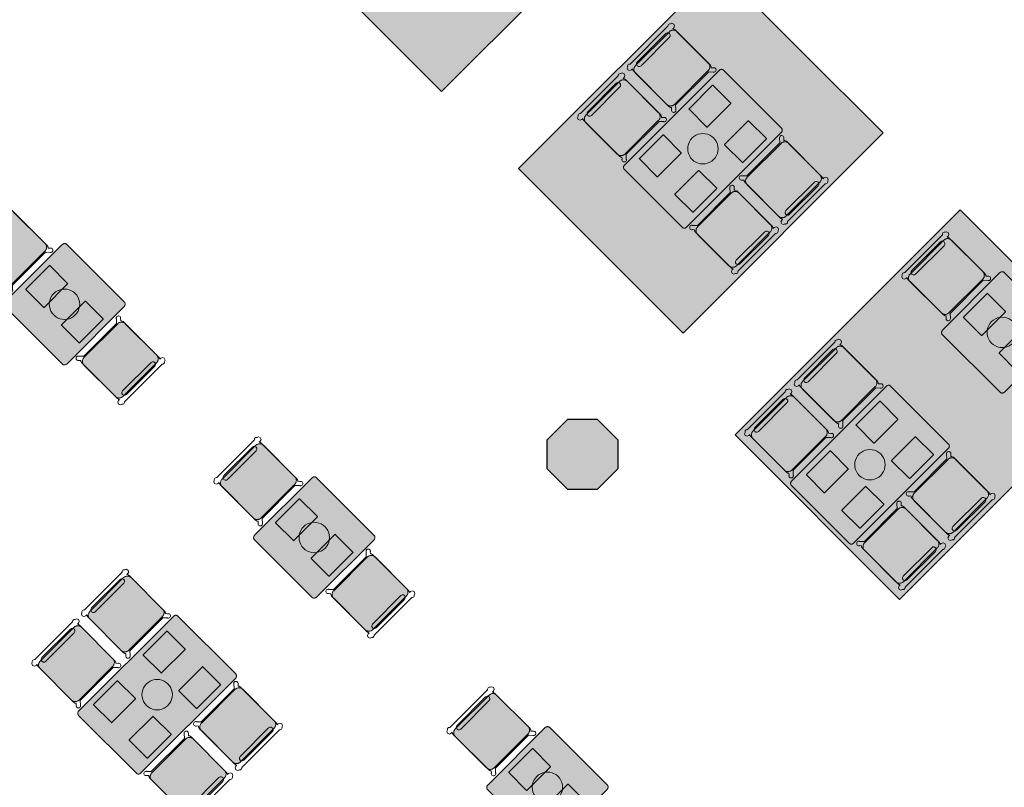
# Model space of a CAD drawing. Extents: x 2172.2 to 2210.6, y 415.3 to 458.1.
# Tile 9 of 27: x 2197.2 to 2205.6, y 425.7 to 432.2. Entities that reach past the tile are written whole.
import ezdxf

# ---------------------------------------------------------------- set-up
doc = ezdxf.new("R2010")
doc.units = 0
for name, color, linetype, lineweight in [('AYAA_M3_CHAIRS', 7, 'CONTINUOUS', 18), ('AYAA_M3_COLUMNS', 8, 'CONTINUOUS', 30), ('AYAA_M3_FINE_DETAIL', 8, 'CONTINUOUS', 9), ('AYAA_M3_FLOOR_DECOR', 32, 'CONTINUOUS', 9), ('AYAA_M3_TABLES', 7, 'CONTINUOUS', 18), ('AYAA_M3_WALLS', 7, 'CONTINUOUS', 30)]:
    doc.layers.add(name, color=color, linetype=linetype, lineweight=lineweight)

# ---------------------------------------------------------------- blocks, each defined once
blk = doc.blocks.new('AYAA_M3_ARCHITECTURE')
at = {"layer": 'AYAA_M3_COLUMNS', "true_color": 0xcfdadc}
blk.add_hatch(color=256, dxfattribs=at).paths.add_polyline_path([(11.911421, -5.785677), (11.734645, -5.608903), (11.734677, -5.358869), (11.911421, -5.182129), (12.161419, -5.182129), (12.338195, -5.358905), (12.338195, -5.608903), (12.161419, -5.785677)])
at = {"layer": 'AYAA_M3_COLUMNS', "linetype": 'CONTINUOUS', "lineweight": -2}
blk.add_lwpolyline([(11.911421, -5.785677), (11.734645, -5.608903), (11.734677, -5.358869), (11.911421, -5.182129), (12.161419, -5.182129), (12.338195, -5.358905), (12.338195, -5.608903), (12.161419, -5.785677)], close=True, dxfattribs=at)
blk = doc.blocks.new('AYAA_M3_MIXED_FLOOR_BAY_02')
at = {"true_color": 0xa16b4f}
for points in [[(11.156918, 0.71347), (9.484646, -0.958801), (10.848957, -2.323112), (12.521229, -0.650841), (12.542326, -0.671938), (10.831128, -2.383136), (9.424622, -0.97663), (11.13582, 0.734568)], [(11.165357, 0.705031), (11.194893, 0.675495), (9.592689, -0.92671), (10.881048, -2.215069), (12.483253, -0.612865), (12.51279, -0.642402), (10.856088, -2.299103), (9.508656, -0.95167)]]:
    blk.add_hatch(color=256, dxfattribs=at).paths.add_polyline_path(points)
at = {"true_color": 0x3d3b33}
for points in [[(11.156918, 0.71347), (11.165357, 0.705031), (9.508656, -0.95167), (10.856088, -2.299103), (12.51279, -0.642402), (12.521229, -0.650841), (10.848957, -2.323112), (9.484646, -0.958801)], [(12.474814, -0.604426), (12.483253, -0.612865), (10.881048, -2.215069), (9.592689, -0.92671), (11.194893, 0.675495), (11.203332, 0.667056), (9.616698, -0.919578), (10.88818, -2.19106)]]:
    blk.add_hatch(color=256, dxfattribs=at).paths.add_polyline_path(points)
at = {"true_color": 0xa16b4f}
h = blk.add_hatch(color=256, dxfattribs=at)
h.paths.add_polyline_path([(11.203332, 0.667056), (11.268032, 0.602356), (11.08498, 0.529012), (10.943935, 0.176991), (11.295956, 0.318036), (11.3693, 0.501088), (11.521203, 0.349185), (11.338151, 0.275841), (11.197106, -0.07618), (11.549127, 0.064865), (11.622471, 0.247917), (11.774375, 0.096014), (11.591322, 0.022669), (11.450277, -0.329351), (11.802298, -0.188306), (11.875642, -0.005254), (12.027546, -0.157158), (11.844493, -0.230502), (11.703448, -0.582522), (12.055469, -0.441478), (12.128813, -0.258425), (12.280717, -0.410329), (12.097664, -0.483673), (11.956619, -0.835693), (12.30864, -0.694649), (12.381984, -0.511596), (12.474814, -0.604426), (10.88818, -2.19106), (9.616698, -0.919578)])
h.paths.add_polyline_path([(11.711771, -1.291517), (11.852816, -0.939497), (11.500795, -1.080541), (11.359751, -1.432562)], flags=0)
h.paths.add_polyline_path([(11.4586, -1.038346), (11.599645, -0.686326), (11.247624, -0.82737), (11.106579, -1.179391)], flags=0)
h.paths.add_polyline_path([(11.205429, -0.785175), (11.346474, -0.433154), (10.994453, -0.574199), (10.853408, -0.92622)], flags=0)
h.paths.add_polyline_path([(10.762882, -2.029431), (11.114903, -1.888386), (11.255947, -1.536365), (10.903927, -1.67741)], flags=0)
h.paths.add_polyline_path([(10.952258, -0.532004), (11.093303, -0.179983), (10.741282, -0.321028), (10.600237, -0.673049)], flags=0)
h.paths.add_polyline_path([(11.002776, -1.283194), (10.650756, -1.424239), (10.509711, -1.77626), (10.861731, -1.635215)], flags=0)
h.paths.add_polyline_path([(10.840132, 0.073188), (10.488111, -0.067857), (10.347066, -0.419878), (10.699087, -0.278833)], flags=0)
h.paths.add_polyline_path([(10.749605, -1.030023), (10.397584, -1.171068), (10.25654, -1.523089), (10.60856, -1.382044)], flags=0)
h.paths.add_polyline_path([(10.355389, -1.128873), (10.496434, -0.776852), (10.144413, -0.917897), (10.003369, -1.269917)], flags=0)
h.paths.add_polyline_path([(10.243263, -0.523681), (9.891242, -0.664726), (9.750197, -1.016746), (10.102218, -0.875702)], flags=0)
at = {"true_color": 0xe6decc}
for points in [[(11.312365, 0.558023), (11.128581, 0.48541), (11.047738, 0.280794), (11.252354, 0.361637), (11.324967, 0.545422), (11.3693, 0.501088), (11.295956, 0.318036), (10.943935, 0.176991), (11.08498, 0.529012), (11.268032, 0.602356)], [(11.578138, 0.29225), (11.622471, 0.247917), (11.549127, 0.064865), (11.197106, -0.07618), (11.338151, 0.275841), (11.521203, 0.349185), (11.565537, 0.304852), (11.381752, 0.232239), (11.300909, 0.027623), (11.505525, 0.108466)], [(11.831309, 0.039079), (11.875642, -0.005254), (11.802298, -0.188306), (11.450277, -0.329351), (11.591322, 0.022669), (11.774375, 0.096014), (11.818708, 0.05168), (11.634924, -0.020932), (11.55408, -0.225548), (11.758696, -0.144705)], [(11.844493, -0.230502), (12.027546, -0.157158), (12.071879, -0.201491), (11.888095, -0.274103), (11.807251, -0.478719), (12.011867, -0.397876), (12.08448, -0.214092), (12.128813, -0.258425), (12.055469, -0.441478), (11.703448, -0.582522)], [(12.381984, -0.511596), (12.30864, -0.694649), (11.956619, -0.835693), (12.097664, -0.483673), (12.280717, -0.410329), (12.32505, -0.454662), (12.141266, -0.527274), (12.060423, -0.73189), (12.265038, -0.651047), (12.337651, -0.467263)]]:
    blk.add_hatch(color=256, dxfattribs=at).paths.add_polyline_path(points)
at = {"true_color": 0x757d5e}
for points in [[(11.324967, 0.545422), (11.252354, 0.361637), (11.047738, 0.280794), (11.128581, 0.48541), (11.312365, 0.558023)], [(11.505525, 0.108466), (11.300909, 0.027623), (11.381752, 0.232239), (11.565537, 0.304852), (11.578138, 0.29225)], [(11.758696, -0.144705), (11.55408, -0.225548), (11.634924, -0.020932), (11.818708, 0.05168), (11.831309, 0.039079)], [(10.450869, -0.316074), (10.531713, -0.111459), (10.736328, -0.030615), (10.655485, -0.235231)], [(12.08448, -0.214092), (12.011867, -0.397876), (11.807251, -0.478719), (11.888095, -0.274103), (12.071879, -0.201491)], [(10.908656, -0.488402), (10.70404, -0.569245), (10.784884, -0.36463), (10.989499, -0.283787)], [(12.265038, -0.651047), (12.060423, -0.73189), (12.141266, -0.527274), (12.32505, -0.454662), (12.337651, -0.467263)], [(11.242671, -0.536958), (11.161827, -0.741573), (10.957212, -0.822417), (11.038055, -0.617801)], [(9.934844, -0.708327), (10.13946, -0.627484), (10.058616, -0.8321), (9.854001, -0.912943)], [(11.210383, -1.075588), (11.291226, -0.870972), (11.495842, -0.790129), (11.414998, -0.994745)], [(10.392631, -0.880655), (10.311788, -1.085271), (10.107172, -1.166114), (10.188015, -0.961498)], [(11.749013, -1.0433), (11.66817, -1.247916), (11.463554, -1.328759), (11.544397, -1.124143)], [(10.645802, -1.133826), (10.564959, -1.338442), (10.360343, -1.419285), (10.441186, -1.21467)], [(10.898973, -1.386997), (10.81813, -1.591613), (10.613514, -1.672456), (10.694357, -1.467841)], [(11.071301, -1.844784), (10.866685, -1.925628), (10.947528, -1.721012), (11.152144, -1.640169)]]:
    blk.add_hatch(color=256, dxfattribs=at).paths.add_polyline_path(points)
at = {"true_color": 0xe6decc}
h = blk.add_hatch(color=256, dxfattribs=at)
h.paths.add_polyline_path([(10.699087, -0.278833), (10.347066, -0.419878), (10.488111, -0.067857), (10.840132, 0.073188)])
h.paths.add_polyline_path([(10.736328, -0.030615), (10.531713, -0.111459), (10.450869, -0.316074), (10.655485, -0.235231)], flags=0)
h = blk.add_hatch(color=256, dxfattribs=at)
h.paths.add_polyline_path([(10.741282, -0.321028), (11.093303, -0.179983), (10.952258, -0.532004), (10.600237, -0.673049)])
h.paths.add_polyline_path([(10.70404, -0.569245), (10.908656, -0.488402), (10.989499, -0.283787), (10.784884, -0.36463)], flags=0)
h = blk.add_hatch(color=256, dxfattribs=at)
h.paths.add_polyline_path([(10.994453, -0.574199), (11.346474, -0.433154), (11.205429, -0.785175), (10.853408, -0.92622)])
h.paths.add_polyline_path([(11.161827, -0.741573), (11.242671, -0.536958), (11.038055, -0.617801), (10.957212, -0.822417)], flags=0)
h = blk.add_hatch(color=256, dxfattribs=at)
h.paths.add_polyline_path([(10.102218, -0.875702), (9.750197, -1.016746), (9.891242, -0.664726), (10.243263, -0.523681)])
h.paths.add_polyline_path([(9.854001, -0.912943), (10.058616, -0.8321), (10.13946, -0.627484), (9.934844, -0.708327)], flags=0)
h = blk.add_hatch(color=256, dxfattribs=at)
h.paths.add_polyline_path([(11.599645, -0.686326), (11.4586, -1.038346), (11.106579, -1.179391), (11.247624, -0.82737)])
h.paths.add_polyline_path([(11.414998, -0.994745), (11.495842, -0.790129), (11.291226, -0.870972), (11.210383, -1.075588)], flags=0)
h = blk.add_hatch(color=256, dxfattribs=at)
h.paths.add_polyline_path([(10.003369, -1.269917), (10.144413, -0.917897), (10.496434, -0.776852), (10.355389, -1.128873)])
h.paths.add_polyline_path([(10.311788, -1.085271), (10.392631, -0.880655), (10.188015, -0.961498), (10.107172, -1.166114)], flags=0)
h = blk.add_hatch(color=256, dxfattribs=at)
h.paths.add_polyline_path([(11.852816, -0.939497), (11.711771, -1.291517), (11.359751, -1.432562), (11.500795, -1.080541)])
h.paths.add_polyline_path([(11.66817, -1.247916), (11.749013, -1.0433), (11.544397, -1.124143), (11.463554, -1.328759)], flags=0)
h = blk.add_hatch(color=256, dxfattribs=at)
h.paths.add_polyline_path([(10.749605, -1.030023), (10.60856, -1.382044), (10.25654, -1.523089), (10.397584, -1.171068)])
h.paths.add_polyline_path([(10.564959, -1.338442), (10.645802, -1.133826), (10.441186, -1.21467), (10.360343, -1.419285)], flags=0)
h = blk.add_hatch(color=256, dxfattribs=at)
h.paths.add_polyline_path([(11.002776, -1.283194), (10.861731, -1.635215), (10.509711, -1.77626), (10.650756, -1.424239)])
h.paths.add_polyline_path([(10.898973, -1.386997), (10.694357, -1.467841), (10.613514, -1.672456), (10.81813, -1.591613)], flags=0)
h = blk.add_hatch(color=256, dxfattribs=at)
h.paths.add_polyline_path([(11.114903, -1.888386), (10.762882, -2.029431), (10.903927, -1.67741), (11.255947, -1.536365)])
h.paths.add_polyline_path([(11.152144, -1.640169), (10.947528, -1.721012), (10.866685, -1.925628), (11.071301, -1.844784)], flags=0)
at = {"color": 0, "linetype": 'CONTINUOUS', "lineweight": -2}
blk.add_lwpolyline([(11.13582, 0.734568), (12.542326, -0.671938), (10.831128, -2.383136), (9.424622, -0.97663)], close=True, dxfattribs=at)
blk = doc.blocks.new('AYAA_M3_MIXED_FLOOR_BAY_04')
at = {"true_color": 0xa16b4f}
for points in [[(13.200572, -1.330184), (13.221669, -1.351281), (11.549398, -3.023553), (12.913709, -4.387864), (14.585981, -2.715592), (14.607078, -2.73669), (12.89588, -4.447888), (11.489374, -3.041382)], [(13.259645, -1.389257), (11.65744, -2.991462), (12.9458, -4.279821), (14.548005, -2.677617), (14.577541, -2.707153), (12.92084, -4.363855), (11.573407, -3.016422), (13.230108, -1.35972)]]:
    blk.add_hatch(color=256, dxfattribs=at).paths.add_polyline_path(points)
at = {"true_color": 0x3d3b33}
for points in [[(13.221669, -1.351281), (13.230108, -1.35972), (11.573407, -3.016422), (12.92084, -4.363855), (14.577541, -2.707153), (14.585981, -2.715592), (12.913709, -4.387864), (11.549398, -3.023553)], [(14.539566, -2.669178), (14.548005, -2.677617), (12.9458, -4.279821), (11.65744, -2.991462), (13.259645, -1.389257), (13.268084, -1.397696), (11.68145, -2.98433), (12.952932, -4.255812)]]:
    blk.add_hatch(color=256, dxfattribs=at).paths.add_polyline_path(points)
at = {"true_color": 0xa16b4f}
h = blk.add_hatch(color=256, dxfattribs=at)
h.paths.add_polyline_path([(13.268084, -1.397696), (13.332784, -1.462396), (13.149731, -1.53574), (13.008686, -1.887761), (13.360707, -1.746716), (13.434051, -1.563663), (13.585955, -1.715567), (13.402902, -1.788911), (13.261858, -2.140932), (13.613878, -1.999887), (13.687222, -1.816834), (13.839126, -1.968738), (13.656073, -2.042082), (13.515029, -2.394103), (13.867049, -2.253058), (13.940393, -2.070005), (14.092297, -2.221909), (13.909245, -2.295254), (13.7682, -2.647274), (14.12022, -2.506229), (14.193565, -2.323177), (14.345469, -2.475081), (14.162416, -2.548425), (14.021371, -2.900445), (14.373392, -2.759401), (14.446736, -2.576348), (14.539566, -2.669178), (12.952932, -4.255812), (11.68145, -2.98433)])
h.paths.add_polyline_path([(13.776523, -3.356269), (13.917568, -3.004249), (13.565547, -3.145293), (13.424502, -3.497314)], flags=0)
h.paths.add_polyline_path([(13.523352, -3.103098), (13.664397, -2.751077), (13.312376, -2.892122), (13.171331, -3.244143)], flags=0)
h.paths.add_polyline_path([(13.270181, -2.849927), (13.411225, -2.497906), (13.059205, -2.638951), (12.91816, -2.990972)], flags=0)
h.paths.add_polyline_path([(12.827634, -4.094183), (13.179654, -3.953138), (13.320699, -3.601117), (12.968678, -3.742162)], flags=0)
h.paths.add_polyline_path([(13.01701, -2.596756), (13.158054, -2.244735), (12.806034, -2.38578), (12.664989, -2.737801)], flags=0)
h.paths.add_polyline_path([(13.067528, -3.347946), (12.715507, -3.488991), (12.574462, -3.841012), (12.926483, -3.699967)], flags=0)
h.paths.add_polyline_path([(12.904883, -1.991564), (12.552862, -2.132609), (12.411818, -2.484629), (12.763838, -2.343585)], flags=0)
h.paths.add_polyline_path([(12.814357, -3.094775), (12.462336, -3.23582), (12.321291, -3.58784), (12.673312, -3.446796)], flags=0)
h.paths.add_polyline_path([(12.420141, -3.193624), (12.561186, -2.841604), (12.209165, -2.982649), (12.06812, -3.334669)], flags=0)
h.paths.add_polyline_path([(12.308014, -2.588433), (11.955994, -2.729477), (11.814949, -3.081498), (12.16697, -2.940453)], flags=0)
at = {"true_color": 0xe6decc}
for points in [[(13.377117, -1.506729), (13.193333, -1.579342), (13.11249, -1.783958), (13.317105, -1.703114), (13.389718, -1.51933), (13.434051, -1.563663), (13.360707, -1.746716), (13.008686, -1.887761), (13.149731, -1.53574), (13.332784, -1.462396)], [(13.642889, -1.772501), (13.687222, -1.816834), (13.613878, -1.999887), (13.261858, -2.140932), (13.402902, -1.788911), (13.585955, -1.715567), (13.630288, -1.7599), (13.446504, -1.832513), (13.365661, -2.037129), (13.570277, -1.956285)], [(13.89606, -2.025672), (13.940393, -2.070005), (13.867049, -2.253058), (13.515029, -2.394103), (13.656073, -2.042082), (13.839126, -1.968738), (13.883459, -2.013071), (13.699675, -2.085684), (13.618832, -2.2903), (13.823448, -2.209457)], [(13.909245, -2.295254), (14.092297, -2.221909), (14.136631, -2.266242), (13.952846, -2.338855), (13.872003, -2.543471), (14.076619, -2.462628), (14.149232, -2.278843), (14.193565, -2.323177), (14.12022, -2.506229), (13.7682, -2.647274)], [(14.446736, -2.576348), (14.373392, -2.759401), (14.021371, -2.900445), (14.162416, -2.548425), (14.345469, -2.475081), (14.389802, -2.519414), (14.206017, -2.592026), (14.125174, -2.796642), (14.32979, -2.715799), (14.402403, -2.532015)]]:
    blk.add_hatch(color=256, dxfattribs=at).paths.add_polyline_path(points)
at = {"true_color": 0x757d5e}
for points in [[(13.389718, -1.51933), (13.317105, -1.703114), (13.11249, -1.783958), (13.193333, -1.579342), (13.377117, -1.506729)], [(13.570277, -1.956285), (13.365661, -2.037129), (13.446504, -1.832513), (13.630288, -1.7599), (13.642889, -1.772501)], [(13.823448, -2.209457), (13.618832, -2.2903), (13.699675, -2.085684), (13.883459, -2.013071), (13.89606, -2.025672)], [(12.515621, -2.380826), (12.596464, -2.17621), (12.80108, -2.095367), (12.720237, -2.299983)], [(14.149232, -2.278843), (14.076619, -2.462628), (13.872003, -2.543471), (13.952846, -2.338855), (14.136631, -2.266242)], [(12.973408, -2.553154), (12.768792, -2.633997), (12.849635, -2.429382), (13.054251, -2.348538)], [(14.32979, -2.715799), (14.125174, -2.796642), (14.206017, -2.592026), (14.389802, -2.519414), (14.402403, -2.532015)], [(13.307422, -2.60171), (13.226579, -2.806325), (13.021963, -2.887168), (13.102806, -2.682553)], [(11.999595, -2.773079), (12.204211, -2.692236), (12.123368, -2.896852), (11.918752, -2.977695)], [(13.275134, -3.14034), (13.355978, -2.935724), (13.560593, -2.854881), (13.47975, -3.059496)], [(12.457382, -2.945407), (12.376539, -3.150023), (12.171923, -3.230866), (12.252767, -3.02625)], [(13.813764, -3.108052), (13.732921, -3.312668), (13.528305, -3.393511), (13.609149, -3.188895)], [(12.710553, -3.198578), (12.62971, -3.403194), (12.425095, -3.484037), (12.505938, -3.279421)], [(12.963725, -3.451749), (12.882881, -3.656365), (12.678266, -3.737208), (12.759109, -3.532593)], [(13.136053, -3.909536), (12.931437, -3.990379), (13.01228, -3.785764), (13.216896, -3.70492)]]:
    blk.add_hatch(color=256, dxfattribs=at).paths.add_polyline_path(points)
at = {"true_color": 0xe6decc}
h = blk.add_hatch(color=256, dxfattribs=at)
h.paths.add_polyline_path([(12.763838, -2.343585), (12.411818, -2.484629), (12.552862, -2.132609), (12.904883, -1.991564)])
h.paths.add_polyline_path([(12.80108, -2.095367), (12.596464, -2.17621), (12.515621, -2.380826), (12.720237, -2.299983)], flags=0)
h = blk.add_hatch(color=256, dxfattribs=at)
h.paths.add_polyline_path([(12.806034, -2.38578), (13.158054, -2.244735), (13.01701, -2.596756), (12.664989, -2.737801)])
h.paths.add_polyline_path([(12.768792, -2.633997), (12.973408, -2.553154), (13.054251, -2.348538), (12.849635, -2.429382)], flags=0)
h = blk.add_hatch(color=256, dxfattribs=at)
h.paths.add_polyline_path([(13.059205, -2.638951), (13.411225, -2.497906), (13.270181, -2.849927), (12.91816, -2.990972)])
h.paths.add_polyline_path([(13.226579, -2.806325), (13.307422, -2.60171), (13.102806, -2.682553), (13.021963, -2.887168)], flags=0)
h = blk.add_hatch(color=256, dxfattribs=at)
h.paths.add_polyline_path([(12.16697, -2.940453), (11.814949, -3.081498), (11.955994, -2.729477), (12.308014, -2.588433)])
h.paths.add_polyline_path([(11.918752, -2.977695), (12.123368, -2.896852), (12.204211, -2.692236), (11.999595, -2.773079)], flags=0)
h = blk.add_hatch(color=256, dxfattribs=at)
h.paths.add_polyline_path([(13.664397, -2.751077), (13.523352, -3.103098), (13.171331, -3.244143), (13.312376, -2.892122)])
h.paths.add_polyline_path([(13.47975, -3.059496), (13.560593, -2.854881), (13.355978, -2.935724), (13.275134, -3.14034)], flags=0)
h = blk.add_hatch(color=256, dxfattribs=at)
h.paths.add_polyline_path([(12.06812, -3.334669), (12.209165, -2.982649), (12.561186, -2.841604), (12.420141, -3.193624)])
h.paths.add_polyline_path([(12.376539, -3.150023), (12.457382, -2.945407), (12.252767, -3.02625), (12.171923, -3.230866)], flags=0)
h = blk.add_hatch(color=256, dxfattribs=at)
h.paths.add_polyline_path([(13.917568, -3.004249), (13.776523, -3.356269), (13.424502, -3.497314), (13.565547, -3.145293)])
h.paths.add_polyline_path([(13.732921, -3.312668), (13.813764, -3.108052), (13.609149, -3.188895), (13.528305, -3.393511)], flags=0)
h = blk.add_hatch(color=256, dxfattribs=at)
h.paths.add_polyline_path([(12.814357, -3.094775), (12.673312, -3.446796), (12.321291, -3.58784), (12.462336, -3.23582)])
h.paths.add_polyline_path([(12.62971, -3.403194), (12.710553, -3.198578), (12.505938, -3.279421), (12.425095, -3.484037)], flags=0)
h = blk.add_hatch(color=256, dxfattribs=at)
h.paths.add_polyline_path([(13.067528, -3.347946), (12.926483, -3.699967), (12.574462, -3.841012), (12.715507, -3.488991)])
h.paths.add_polyline_path([(12.963725, -3.451749), (12.759109, -3.532593), (12.678266, -3.737208), (12.882881, -3.656365)], flags=0)
h = blk.add_hatch(color=256, dxfattribs=at)
h.paths.add_polyline_path([(13.179654, -3.953138), (12.827634, -4.094183), (12.968678, -3.742162), (13.320699, -3.601117)])
h.paths.add_polyline_path([(13.216896, -3.70492), (13.01228, -3.785764), (12.931437, -3.990379), (13.136053, -3.909536)], flags=0)
at = {"color": 0, "linetype": 'CONTINUOUS', "lineweight": -2}
blk.add_lwpolyline([(13.200572, -1.330184), (14.607078, -2.73669), (12.89588, -4.447888), (11.489374, -3.041382)], close=True, dxfattribs=at)
blk = doc.blocks.new('AYAA_M3_MIXED_FLOOR_BAY_06')
at = {"true_color": 0xa16b4f}
for points in [[(15.265324, -3.394936), (15.286421, -3.416033), (13.408381, -5.294073), (14.772693, -6.658384), (16.650733, -4.780344), (16.67183, -4.801442), (14.7485, -6.724772), (13.341994, -5.318265)], [(13.527879, -5.250526), (14.816239, -6.538886), (16.612757, -4.742369), (16.642293, -4.771905), (14.78237, -6.631829), (13.434936, -5.284396), (15.29486, -3.424472), (15.324397, -3.454009)]]:
    blk.add_hatch(color=256, dxfattribs=at).paths.add_polyline_path(points)
at = {"true_color": 0x3d3b33}
for points in [[(15.286421, -3.416033), (15.29486, -3.424472), (13.434936, -5.284396), (14.78237, -6.631829), (16.642293, -4.771905), (16.650733, -4.780344), (14.772693, -6.658384), (13.408381, -5.294073)], [(16.604318, -4.73393), (16.612757, -4.742369), (14.816239, -6.538886), (13.527879, -5.250526), (15.324397, -3.454009), (15.332836, -3.462448), (13.554434, -5.240849), (14.825916, -6.512331)]]:
    blk.add_hatch(color=256, dxfattribs=at).paths.add_polyline_path(points)
at = {"true_color": 0xa16b4f}
h = blk.add_hatch(color=256, dxfattribs=at)
h.paths.add_polyline_path([(15.332836, -3.462448), (15.372665, -3.502277), (15.261152, -3.553823), (15.079802, -3.946149), (15.472128, -3.764799), (15.523674, -3.653286), (15.625836, -3.755448), (15.514323, -3.806994), (15.332973, -4.19932), (15.725299, -4.01797), (15.776845, -3.906457), (15.879007, -4.008619), (15.767494, -4.060165), (15.586145, -4.452491), (15.97847, -4.271141), (16.030016, -4.159628), (16.132178, -4.26179), (16.020665, -4.313336), (15.839316, -4.705662), (16.231641, -4.524312), (16.283188, -4.412799), (16.38535, -4.514961), (16.273837, -4.566508), (16.092487, -4.958833), (16.484813, -4.777484), (16.536359, -4.665971), (16.604318, -4.73393), (14.825916, -6.512331), (13.554434, -5.240849)])
h.paths.add_polyline_path([(15.579387, -5.260957), (15.398037, -5.653283), (15.790363, -5.471933), (15.971713, -5.079607)], flags=0)
h.paths.add_polyline_path([(15.537192, -5.218762), (15.718542, -4.826436), (15.326216, -5.007786), (15.144866, -5.400111)], flags=0)
h.paths.add_polyline_path([(15.284021, -4.965591), (15.465371, -4.573265), (15.073045, -4.754615), (14.891695, -5.14694)], flags=0)
h.paths.add_polyline_path([(14.703588, -6.347732), (15.095914, -6.166382), (15.277264, -5.774056), (14.884938, -5.955406)], flags=0)
h.paths.add_polyline_path([(15.03085, -4.712419), (15.2122, -4.320094), (14.819874, -4.501443), (14.638524, -4.893769)], flags=0)
h.paths.add_polyline_path([(14.631767, -5.702235), (14.450417, -6.094561), (14.842743, -5.913211), (15.024092, -5.520885)], flags=0)
h.paths.add_polyline_path([(14.959028, -4.066922), (14.566703, -4.248272), (14.385353, -4.640598), (14.777679, -4.459248)], flags=0)
h.paths.add_polyline_path([(14.770921, -5.267714), (14.378596, -5.449064), (14.197246, -5.84139), (14.589571, -5.66004)], flags=0)
h.paths.add_polyline_path([(14.3364, -5.406869), (14.51775, -5.014543), (14.125424, -5.195893), (13.944075, -5.588218)], flags=0)
h.paths.add_polyline_path([(14.264579, -4.761372), (13.872253, -4.942722), (13.690903, -5.335047), (14.083229, -5.153698)], flags=0)
at = {"true_color": 0xe6decc}
for points in [[(15.416666, -3.546278), (15.304754, -3.597425), (15.200576, -3.825375), (15.428526, -3.721197), (15.479673, -3.609284), (15.523674, -3.653286), (15.472128, -3.764799), (15.079802, -3.946149), (15.261152, -3.553823), (15.372665, -3.502277)], [(15.669838, -3.799449), (15.557925, -3.850596), (15.453747, -4.078546), (15.681697, -3.974368), (15.732844, -3.862456), (15.776845, -3.906457), (15.725299, -4.01797), (15.332973, -4.19932), (15.514323, -3.806994), (15.625836, -3.755448)], [(15.986015, -4.115627), (16.030016, -4.159628), (15.97847, -4.271141), (15.586145, -4.452491), (15.767494, -4.060165), (15.879007, -4.008619), (15.923009, -4.052621), (15.811096, -4.103767), (15.706918, -4.331717), (15.934869, -4.227539)], [(16.17618, -4.305792), (16.064267, -4.356938), (15.960089, -4.584888), (16.18804, -4.480711), (16.239186, -4.368798), (16.283188, -4.412799), (16.231641, -4.524312), (15.839316, -4.705662), (16.020665, -4.313336), (16.132178, -4.26179)], [(16.536359, -4.665971), (16.484813, -4.777484), (16.092487, -4.958833), (16.273837, -4.566508), (16.38535, -4.514961), (16.429351, -4.558963), (16.317438, -4.610109), (16.213261, -4.83806), (16.441211, -4.733882), (16.492357, -4.621969)]]:
    blk.add_hatch(color=256, dxfattribs=at).paths.add_polyline_path(points)
at = {"true_color": 0x757d5e}
for points in [[(15.479673, -3.609284), (15.428526, -3.721197), (15.200576, -3.825375), (15.304754, -3.597425), (15.416666, -3.546278)], [(15.669838, -3.799449), (15.732844, -3.862456), (15.681697, -3.974368), (15.453747, -4.078546), (15.557925, -3.850596)], [(15.706918, -4.331717), (15.811096, -4.103767), (15.923009, -4.052621), (15.986015, -4.115627), (15.934869, -4.227539)], [(14.506127, -4.519824), (14.610304, -4.291874), (14.838255, -4.187696), (14.734077, -4.415646)], [(16.064267, -4.356938), (16.17618, -4.305792), (16.239186, -4.368798), (16.18804, -4.480711), (15.960089, -4.584888)], [(14.863475, -4.545045), (15.091426, -4.440867), (14.987248, -4.668818), (14.759298, -4.772995)], [(16.429351, -4.558963), (16.492357, -4.621969), (16.441211, -4.733882), (16.213261, -4.83806), (16.317438, -4.610109)], [(15.344597, -4.694039), (15.240419, -4.921989), (15.012469, -5.026167), (15.116647, -4.798216)], [(14.143805, -4.882146), (14.039627, -5.110096), (13.811677, -5.214274), (13.915855, -4.986323)], [(15.26564, -5.279338), (15.369818, -5.051387), (15.597768, -4.94721), (15.49359, -5.17516)], [(14.169026, -5.239494), (14.396976, -5.135317), (14.292799, -5.363267), (14.064848, -5.467445)], [(15.622989, -5.304559), (15.850939, -5.200381), (15.746761, -5.428331), (15.518811, -5.532509)], [(14.31802, -5.720616), (14.422197, -5.492666), (14.650147, -5.388488), (14.54597, -5.616438)], [(14.571191, -5.973787), (14.675368, -5.745837), (14.903319, -5.641659), (14.799141, -5.869609)], [(15.15649, -5.89483), (15.052312, -6.122781), (14.824362, -6.226958), (14.92854, -5.999008)]]:
    blk.add_hatch(color=256, dxfattribs=at).paths.add_polyline_path(points)
at = {"true_color": 0xe6decc}
h = blk.add_hatch(color=256, dxfattribs=at)
h.paths.add_polyline_path([(14.777679, -4.459248), (14.385353, -4.640598), (14.566703, -4.248272), (14.959028, -4.066922)])
h.paths.add_polyline_path([(14.838255, -4.187696), (14.610304, -4.291874), (14.506127, -4.519824), (14.734077, -4.415646)], flags=0)
h = blk.add_hatch(color=256, dxfattribs=at)
h.paths.add_polyline_path([(14.819874, -4.501443), (15.2122, -4.320094), (15.03085, -4.712419), (14.638524, -4.893769)])
h.paths.add_polyline_path([(14.759298, -4.772995), (14.987248, -4.668818), (15.091426, -4.440867), (14.863475, -4.545045)], flags=0)
h = blk.add_hatch(color=256, dxfattribs=at)
h.paths.add_polyline_path([(15.073045, -4.754615), (15.465371, -4.573265), (15.284021, -4.965591), (14.891695, -5.14694)])
h.paths.add_polyline_path([(15.240419, -4.921989), (15.344597, -4.694039), (15.116647, -4.798216), (15.012469, -5.026167)], flags=0)
h = blk.add_hatch(color=256, dxfattribs=at)
h.paths.add_polyline_path([(14.083229, -5.153698), (13.690903, -5.335047), (13.872253, -4.942722), (14.264579, -4.761372)])
h.paths.add_polyline_path([(13.811677, -5.214274), (14.039627, -5.110096), (14.143805, -4.882146), (13.915855, -4.986323)], flags=0)
h = blk.add_hatch(color=256, dxfattribs=at)
h.paths.add_polyline_path([(15.326216, -5.007786), (15.718542, -4.826436), (15.537192, -5.218762), (15.144866, -5.400111)])
h.paths.add_polyline_path([(15.49359, -5.17516), (15.597768, -4.94721), (15.369818, -5.051387), (15.26564, -5.279338)], flags=0)
h = blk.add_hatch(color=256, dxfattribs=at)
h.paths.add_polyline_path([(13.944075, -5.588218), (14.125424, -5.195893), (14.51775, -5.014543), (14.3364, -5.406869)])
h.paths.add_polyline_path([(14.169026, -5.239494), (14.064848, -5.467445), (14.292799, -5.363267), (14.396976, -5.135317)], flags=0)
h = blk.add_hatch(color=256, dxfattribs=at)
h.paths.add_polyline_path([(15.971713, -5.079607), (15.790363, -5.471933), (15.398037, -5.653283), (15.579387, -5.260957)])
h.paths.add_polyline_path([(15.746761, -5.428331), (15.850939, -5.200381), (15.622989, -5.304559), (15.518811, -5.532509)], flags=0)
h = blk.add_hatch(color=256, dxfattribs=at)
h.paths.add_polyline_path([(14.770921, -5.267714), (14.589571, -5.66004), (14.197246, -5.84139), (14.378596, -5.449064)])
h.paths.add_polyline_path([(14.650147, -5.388488), (14.422197, -5.492666), (14.31802, -5.720616), (14.54597, -5.616438)], flags=0)
h = blk.add_hatch(color=256, dxfattribs=at)
h.paths.add_polyline_path([(15.024092, -5.520885), (14.842743, -5.913211), (14.450417, -6.094561), (14.631767, -5.702235)])
h.paths.add_polyline_path([(14.903319, -5.641659), (14.675368, -5.745837), (14.571191, -5.973787), (14.799141, -5.869609)], flags=0)
h = blk.add_hatch(color=256, dxfattribs=at)
h.paths.add_polyline_path([(15.277264, -5.774056), (15.095914, -6.166382), (14.703588, -6.347732), (14.884938, -5.955406)])
h.paths.add_polyline_path([(15.15649, -5.89483), (14.92854, -5.999008), (14.824362, -6.226958), (15.052312, -6.122781)], flags=0)
at = {"color": 0, "linetype": 'CONTINUOUS', "lineweight": -2}
blk.add_lwpolyline([(15.265324, -3.394936), (16.67183, -4.801442), (14.7485, -6.724772), (13.341994, -5.318265)], close=True, dxfattribs=at)
blk = doc.blocks.new('AYAA_M3_DINING_TWO_SQUARE')
at = {"true_color": 0xf9f9f5}
blk.add_hatch(color=256, dxfattribs=at).paths.add_polyline_path([(-0.365847, -0.367678), (-0.369032, -0.364695), (-0.371594, -0.36135), (-0.373471, -0.357725), (-0.374615, -0.353911), (-0.375, -0.35), (-0.375, 0.35), (-0.374615, 0.353911), (-0.373471, 0.357725), (-0.371594, 0.36135), (-0.369032, 0.364695), (-0.365847, 0.367678), (-0.362118, 0.370225), (-0.357937, 0.372275), (-0.353407, 0.373776), (-0.348639, 0.374692), (-0.34375, 0.375), (0.34375, 0.375), (0.348639, 0.374692), (0.353407, 0.373776), (0.357937, 0.372275), (0.362118, 0.370225), (0.365847, 0.367678), (0.369032, 0.364695), (0.371594, 0.36135), (0.373471, 0.357725), (0.374615, 0.353911), (0.375, 0.35), (0.375, -0.35), (0.374615, -0.353911), (0.373471, -0.357725), (0.371594, -0.36135), (0.369032, -0.364695), (0.365847, -0.367678), (0.362118, -0.370225), (0.357937, -0.372275), (0.353407, -0.373776), (0.348639, -0.374692), (0.34375, -0.375), (-0.34375, -0.375), (-0.348639, -0.374692), (-0.353407, -0.373776), (-0.357937, -0.372275), (-0.362118, -0.370225)])
at = {"color": 0, "linetype": 'CONTINUOUS', "lineweight": -2}
blk.add_lwpolyline([(-0.374615, 0.353911), (-0.373471, 0.357725), (-0.371594, 0.36135), (-0.369032, 0.364695), (-0.365847, 0.367678), (-0.362118, 0.370225), (-0.357937, 0.372275), (-0.353407, 0.373776), (-0.348639, 0.374692), (-0.34375, 0.375), (0.34375, 0.375), (0.348639, 0.374692), (0.353407, 0.373776), (0.357937, 0.372275), (0.362118, 0.370225), (0.365847, 0.367678), (0.369032, 0.364695), (0.371594, 0.36135), (0.373471, 0.357725), (0.374615, 0.353911), (0.375, 0.35), (0.375, -0.35), (0.374615, -0.353911), (0.373471, -0.357725), (0.371594, -0.36135), (0.369032, -0.364695), (0.365847, -0.367678), (0.362118, -0.370225), (0.357937, -0.372275), (0.353407, -0.373776), (0.348639, -0.374692), (0.34375, -0.375), (-0.34375, -0.375), (-0.348639, -0.374692), (-0.353407, -0.373776), (-0.357937, -0.372275), (-0.362118, -0.370225), (-0.365847, -0.367678), (-0.369032, -0.364695), (-0.371594, -0.36135), (-0.373471, -0.357725), (-0.374615, -0.353911), (-0.375, -0.35), (-0.375, 0.35)], close=True, dxfattribs=at)
at = {"layer": 'AYAA_M3_FINE_DETAIL', "linetype": 'CONTINUOUS', "lineweight": -2}
for points in [[(-0.144733, 0.106001), (-0.145, 0.107), (-0.145, 0.323), (-0.144733, 0.323999), (-0.143999, 0.324733), (-0.143, 0.325), (0.143, 0.325), (0.143999, 0.324733), (0.144733, 0.323999), (0.145, 0.323), (0.145, 0.107), (0.144733, 0.106001), (0.143999, 0.105267), (0.143, 0.105), (-0.143, 0.105), (-0.143999, 0.105267)], [(-0.123637, 0.040172), (-0.115831, 0.059019), (-0.105172, 0.076412), (-0.091924, 0.091924), (-0.076412, 0.105172), (-0.059019, 0.115831), (-0.040172, 0.123637), (-0.020336, 0.128399), (0, 0.13), (0.020336, 0.128399), (0.040172, 0.123637), (0.059019, 0.115831), (0.076412, 0.105172), (0.091924, 0.091924), (0.105172, 0.076412), (0.115831, 0.059019), (0.123637, 0.040172), (0.128399, 0.020336), (0.13, 0), (0.128399, -0.020336), (0.123637, -0.040172), (0.115831, -0.059019), (0.105172, -0.076412), (0.091924, -0.091924), (0.076412, -0.105172), (0.059019, -0.115831), (0.040172, -0.123637), (0.020336, -0.128399), (0, -0.13), (-0.020336, -0.128399), (-0.040172, -0.123637), (-0.059019, -0.115831), (-0.076412, -0.105172), (-0.091924, -0.091924), (-0.105172, -0.076412), (-0.115831, -0.059019), (-0.123637, -0.040172), (-0.128399, -0.020336), (-0.13, 0), (-0.128399, 0.020336)], [(-0.144733, -0.106001), (-0.143999, -0.105267), (-0.143, -0.105), (0.143, -0.105), (0.143999, -0.105267), (0.144733, -0.106001), (0.145, -0.107), (0.145, -0.323), (0.144733, -0.323999), (0.143999, -0.324733), (0.143, -0.325), (-0.143, -0.325), (-0.143999, -0.324733), (-0.144733, -0.323999), (-0.145, -0.323), (-0.145, -0.107)]]:
    blk.add_lwpolyline(points, close=True, dxfattribs=at)
blk = doc.blocks.new('AYAA_M3_CHAIR_OLIVE')
at = {"true_color": 0x729160}
blk.add_hatch(color=256, dxfattribs=at).paths.add_polyline_path([(-0.247475, -0.204863), (-0.248872, -0.200013), (-0.249717, -0.195038), (-0.25, -0.19), (-0.25, 0.19), (-0.249717, 0.195038), (-0.248872, 0.200013), (-0.247475, 0.204863), (-0.245544, 0.209525), (-0.243103, 0.213941), (-0.240182, 0.218057), (-0.23682, 0.22182), (-0.233057, 0.225182), (-0.228941, 0.228103), (-0.224525, 0.230544), (-0.219863, 0.232475), (-0.215013, 0.233872), (-0.210038, 0.234717), (-0.205, 0.235), (0.205, 0.235), (0.210038, 0.234717), (0.215013, 0.233872), (0.219863, 0.232475), (0.224525, 0.230544), (0.228941, 0.228103), (0.233057, 0.225182), (0.23682, 0.22182), (0.240182, 0.218057), (0.243103, 0.213941), (0.245544, 0.209525), (0.247475, 0.204863), (0.248872, 0.200013), (0.249717, 0.195038), (0.25, 0.19), (0.25, -0.19), (0.249717, -0.195038), (0.248872, -0.200013), (0.247475, -0.204863), (0.245544, -0.209525), (0.243103, -0.213941), (0.240182, -0.218057), (0.23682, -0.22182), (0.233057, -0.225182), (0.228941, -0.228103), (0.224525, -0.230544), (0.219863, -0.232475), (0.215013, -0.233872), (0.210038, -0.234717), (0.205, -0.235), (-0.205, -0.235), (-0.210038, -0.234717), (-0.215013, -0.233872), (-0.219863, -0.232475), (-0.224525, -0.230544), (-0.228941, -0.228103), (-0.233057, -0.225182), (-0.23682, -0.22182), (-0.240182, -0.218057), (-0.243103, -0.213941), (-0.245544, -0.209525)])
at = {"color": 0, "linetype": 'CONTINUOUS', "lineweight": -2}
for points in [[(-0.255, -0.233), (-0.242972, -0.233), (-0.245992, -0.22998), (-0.25, -0.215), (-0.25, 0.215), (-0.245992, 0.22998), (-0.240149, 0.235823), (-0.252556, 0.249383), (-0.254118, 0.250179), (-0.258321, 0.254382), (-0.26102, 0.259679), (-0.26195, 0.26555), (-0.26102, 0.271421), (-0.258321, 0.276718), (-0.254118, 0.280921), (-0.248821, 0.28362), (-0.24295, 0.28455), (-0.237079, 0.28362), (-0.231782, 0.280921), (-0.227579, 0.276718), (-0.22608, 0.273776), (-0.20172, 0.24715), (-0.200943, 0.245), (0.200943, 0.245), (0.20172, 0.24715), (0.22608, 0.273776), (0.227579, 0.276718), (0.231782, 0.280921), (0.237079, 0.28362), (0.24295, 0.28455), (0.248821, 0.28362), (0.254118, 0.280921), (0.258321, 0.276718), (0.26102, 0.271421), (0.26195, 0.26555), (0.26102, 0.259679), (0.258321, 0.254382), (0.254118, 0.250179), (0.252556, 0.249383), (0.240149, 0.235823), (0.245992, 0.22998), (0.25, 0.215), (0.25, -0.215), (0.245992, -0.22998), (0.242972, -0.233), (0.255, -0.233), (0.270556, -0.239444), (0.277, -0.255), (0.270556, -0.270556), (0.259027, -0.275332), (0.258321, -0.276718), (0.254118, -0.280921), (0.248821, -0.28362), (0.24295, -0.28455), (0.237079, -0.28362), (0.231782, -0.280921), (0.227861, -0.277), (-0.227861, -0.277), (-0.231782, -0.280921), (-0.237079, -0.28362), (-0.24295, -0.28455), (-0.248821, -0.28362), (-0.254118, -0.280921), (-0.258321, -0.276718), (-0.259027, -0.275332), (-0.270556, -0.270556), (-0.277, -0.255), (-0.270556, -0.239444)], [(-0.247475, -0.204863), (-0.248872, -0.200013), (-0.249717, -0.195038), (-0.25, -0.19), (-0.25, 0.19), (-0.249717, 0.195038), (-0.248872, 0.200013), (-0.247475, 0.204863), (-0.245544, 0.209525), (-0.243103, 0.213941), (-0.240182, 0.218057), (-0.23682, 0.22182), (-0.233057, 0.225182), (-0.228941, 0.228103), (-0.224525, 0.230544), (-0.219863, 0.232475), (-0.215013, 0.233872), (-0.210038, 0.234717), (-0.205, 0.235), (0.205, 0.235), (0.210038, 0.234717), (0.215013, 0.233872), (0.219863, 0.232475), (0.224525, 0.230544), (0.228941, 0.228103), (0.233057, 0.225182), (0.23682, 0.22182), (0.240182, 0.218057), (0.243103, 0.213941), (0.245544, 0.209525), (0.247475, 0.204863), (0.248872, 0.200013), (0.249717, 0.195038), (0.25, 0.19), (0.25, -0.19), (0.249717, -0.195038), (0.248872, -0.200013), (0.247475, -0.204863), (0.245544, -0.209525), (0.243103, -0.213941), (0.240182, -0.218057), (0.23682, -0.22182), (0.233057, -0.225182), (0.228941, -0.228103), (0.224525, -0.230544), (0.219863, -0.232475), (0.215013, -0.233872), (0.210038, -0.234717), (0.205, -0.235), (-0.205, -0.235), (-0.210038, -0.234717), (-0.215013, -0.233872), (-0.219863, -0.232475), (-0.224525, -0.230544), (-0.228941, -0.228103), (-0.233057, -0.225182), (-0.23682, -0.22182), (-0.240182, -0.218057), (-0.243103, -0.213941), (-0.245544, -0.209525)], [(-0.183735, -0.203506), (-0.1725, -0.2005), (0.1725, -0.2005), (0.183735, -0.203506), (0.191994, -0.211765), (0.195, -0.223), (0.191994, -0.234235), (0.183735, -0.242494), (0.1725, -0.2455), (-0.1725, -0.2455), (-0.183735, -0.242494), (-0.191994, -0.234235), (-0.195, -0.223), (-0.191994, -0.211765)]]:
    blk.add_lwpolyline(points, close=True, dxfattribs=at)
blk = doc.blocks.new('AYAA_M3_DINING_2')
at = {"true_color": 0xf9f9f5}
blk.add_hatch(color=256, dxfattribs=at).paths.add_polyline_path([(-0.595225, -0.364695), (-0.597275, -0.36135), (-0.598776, -0.357725), (-0.599692, -0.353911), (-0.6, -0.35), (-0.6, 0.35), (-0.599692, 0.353911), (-0.598776, 0.357725), (-0.597275, 0.36135), (-0.595225, 0.364695), (-0.592678, 0.367678), (-0.589695, 0.370225), (-0.58635, 0.372275), (-0.582725, 0.373776), (-0.578911, 0.374692), (-0.575, 0.375), (0.575, 0.375), (0.578911, 0.374692), (0.582725, 0.373776), (0.58635, 0.372275), (0.589695, 0.370225), (0.592678, 0.367678), (0.595225, 0.364695), (0.597275, 0.36135), (0.598776, 0.357725), (0.599692, 0.353911), (0.6, 0.35), (0.6, -0.35), (0.599692, -0.353911), (0.598776, -0.357725), (0.597275, -0.36135), (0.595225, -0.364695), (0.592678, -0.367678), (0.589695, -0.370225), (0.58635, -0.372275), (0.582725, -0.373776), (0.578911, -0.374692), (0.575, -0.375), (-0.575, -0.375), (-0.578911, -0.374692), (-0.582725, -0.373776), (-0.58635, -0.372275), (-0.589695, -0.370225), (-0.592678, -0.367678)])
at = {"color": 0, "linetype": 'CONTINUOUS', "lineweight": -2}
blk.add_lwpolyline([(-0.599692, 0.353911), (-0.598776, 0.357725), (-0.597275, 0.36135), (-0.595225, 0.364695), (-0.592678, 0.367678), (-0.589695, 0.370225), (-0.58635, 0.372275), (-0.582725, 0.373776), (-0.578911, 0.374692), (-0.575, 0.375), (0.575, 0.375), (0.578911, 0.374692), (0.582725, 0.373776), (0.58635, 0.372275), (0.589695, 0.370225), (0.592678, 0.367678), (0.595225, 0.364695), (0.597275, 0.36135), (0.598776, 0.357725), (0.599692, 0.353911), (0.6, 0.35), (0.6, -0.35), (0.599692, -0.353911), (0.598776, -0.357725), (0.597275, -0.36135), (0.595225, -0.364695), (0.592678, -0.367678), (0.589695, -0.370225), (0.58635, -0.372275), (0.582725, -0.373776), (0.578911, -0.374692), (0.575, -0.375), (-0.575, -0.375), (-0.578911, -0.374692), (-0.582725, -0.373776), (-0.58635, -0.372275), (-0.589695, -0.370225), (-0.592678, -0.367678), (-0.595225, -0.364695), (-0.597275, -0.36135), (-0.598776, -0.357725), (-0.599692, -0.353911), (-0.6, -0.35), (-0.6, 0.35)], close=True, dxfattribs=at)
at = {"layer": 'AYAA_M3_FINE_DETAIL', "linetype": 'CONTINUOUS', "lineweight": -2}
for points in [[(-0.443, 0.325), (-0.157, 0.325), (-0.156001, 0.324733), (-0.155267, 0.323999), (-0.155, 0.323), (-0.155, 0.107), (-0.155267, 0.106001), (-0.156001, 0.105267), (-0.157, 0.105), (-0.443, 0.105), (-0.443999, 0.105267), (-0.444733, 0.106001), (-0.445, 0.107), (-0.445, 0.323), (-0.444733, 0.323999), (-0.443999, 0.324733)], [(0.155, 0.323), (0.155267, 0.323999), (0.156001, 0.324733), (0.157, 0.325), (0.443, 0.325), (0.443999, 0.324733), (0.444733, 0.323999), (0.445, 0.323), (0.445, 0.107), (0.444733, 0.106001), (0.443999, 0.105267), (0.443, 0.105), (0.157, 0.105), (0.156001, 0.105267), (0.155267, 0.106001), (0.155, 0.107)], [(-0.123637, 0.040172), (-0.115831, 0.059019), (-0.105172, 0.076412), (-0.091924, 0.091924), (-0.076412, 0.105172), (-0.059019, 0.115831), (-0.040172, 0.123637), (-0.020336, 0.128399), (0, 0.13), (0.020336, 0.128399), (0.040172, 0.123637), (0.059019, 0.115831), (0.076412, 0.105172), (0.091924, 0.091924), (0.105172, 0.076412), (0.115831, 0.059019), (0.123637, 0.040172), (0.128399, 0.020336), (0.13, 0), (0.128399, -0.020336), (0.123637, -0.040172), (0.115831, -0.059019), (0.105172, -0.076412), (0.091924, -0.091924), (0.076412, -0.105172), (0.059019, -0.115831), (0.040172, -0.123637), (0.020336, -0.128399), (0, -0.13), (-0.020336, -0.128399), (-0.040172, -0.123637), (-0.059019, -0.115831), (-0.076412, -0.105172), (-0.091924, -0.091924), (-0.105172, -0.076412), (-0.115831, -0.059019), (-0.123637, -0.040172), (-0.128399, -0.020336), (-0.13, 0), (-0.128399, 0.020336)], [(-0.443999, -0.105267), (-0.443, -0.105), (-0.157, -0.105), (-0.156001, -0.105267), (-0.155267, -0.106001), (-0.155, -0.107), (-0.155, -0.323), (-0.155267, -0.323999), (-0.156001, -0.324733), (-0.157, -0.325), (-0.443, -0.325), (-0.443999, -0.324733), (-0.444733, -0.323999), (-0.445, -0.323), (-0.445, -0.107), (-0.444733, -0.106001)], [(0.155267, -0.106001), (0.156001, -0.105267), (0.157, -0.105), (0.443, -0.105), (0.443999, -0.105267), (0.444733, -0.106001), (0.445, -0.107), (0.445, -0.323), (0.444733, -0.323999), (0.443999, -0.324733), (0.443, -0.325), (0.157, -0.325), (0.156001, -0.324733), (0.155267, -0.323999), (0.155, -0.323), (0.155, -0.107)]]:
    blk.add_lwpolyline(points, close=True, dxfattribs=at)
blk = doc.blocks.new('AYAA_M3_CHAIR_IVORY')
at = {"true_color": 0xeaeeee}
blk.add_hatch(color=256, dxfattribs=at).paths.add_polyline_path([(-0.247475, -0.204863), (-0.248872, -0.200013), (-0.249717, -0.195038), (-0.25, -0.19), (-0.25, 0.19), (-0.249717, 0.195038), (-0.248872, 0.200013), (-0.247475, 0.204863), (-0.245544, 0.209525), (-0.243103, 0.213941), (-0.240182, 0.218057), (-0.23682, 0.22182), (-0.233057, 0.225182), (-0.228941, 0.228103), (-0.224525, 0.230544), (-0.219863, 0.232475), (-0.215013, 0.233872), (-0.210038, 0.234717), (-0.205, 0.235), (0.205, 0.235), (0.210038, 0.234717), (0.215013, 0.233872), (0.219863, 0.232475), (0.224525, 0.230544), (0.228941, 0.228103), (0.233057, 0.225182), (0.23682, 0.22182), (0.240182, 0.218057), (0.243103, 0.213941), (0.245544, 0.209525), (0.247475, 0.204863), (0.248872, 0.200013), (0.249717, 0.195038), (0.25, 0.19), (0.25, -0.19), (0.249717, -0.195038), (0.248872, -0.200013), (0.247475, -0.204863), (0.245544, -0.209525), (0.243103, -0.213941), (0.240182, -0.218057), (0.23682, -0.22182), (0.233057, -0.225182), (0.228941, -0.228103), (0.224525, -0.230544), (0.219863, -0.232475), (0.215013, -0.233872), (0.210038, -0.234717), (0.205, -0.235), (-0.205, -0.235), (-0.210038, -0.234717), (-0.215013, -0.233872), (-0.219863, -0.232475), (-0.224525, -0.230544), (-0.228941, -0.228103), (-0.233057, -0.225182), (-0.23682, -0.22182), (-0.240182, -0.218057), (-0.243103, -0.213941), (-0.245544, -0.209525)])
at = {"color": 0, "linetype": 'CONTINUOUS', "lineweight": -2}
for points in [[(-0.255, -0.233), (-0.242972, -0.233), (-0.245992, -0.22998), (-0.25, -0.215), (-0.25, 0.215), (-0.245992, 0.22998), (-0.240149, 0.235823), (-0.252556, 0.249383), (-0.254118, 0.250179), (-0.258321, 0.254382), (-0.26102, 0.259679), (-0.26195, 0.26555), (-0.26102, 0.271421), (-0.258321, 0.276718), (-0.254118, 0.280921), (-0.248821, 0.28362), (-0.24295, 0.28455), (-0.237079, 0.28362), (-0.231782, 0.280921), (-0.227579, 0.276718), (-0.22608, 0.273776), (-0.20172, 0.24715), (-0.200943, 0.245), (0.200943, 0.245), (0.20172, 0.24715), (0.22608, 0.273776), (0.227579, 0.276718), (0.231782, 0.280921), (0.237079, 0.28362), (0.24295, 0.28455), (0.248821, 0.28362), (0.254118, 0.280921), (0.258321, 0.276718), (0.26102, 0.271421), (0.26195, 0.26555), (0.26102, 0.259679), (0.258321, 0.254382), (0.254118, 0.250179), (0.252556, 0.249383), (0.240149, 0.235823), (0.245992, 0.22998), (0.25, 0.215), (0.25, -0.215), (0.245992, -0.22998), (0.242972, -0.233), (0.255, -0.233), (0.270556, -0.239444), (0.277, -0.255), (0.270556, -0.270556), (0.259027, -0.275332), (0.258321, -0.276718), (0.254118, -0.280921), (0.248821, -0.28362), (0.24295, -0.28455), (0.237079, -0.28362), (0.231782, -0.280921), (0.227861, -0.277), (-0.227861, -0.277), (-0.231782, -0.280921), (-0.237079, -0.28362), (-0.24295, -0.28455), (-0.248821, -0.28362), (-0.254118, -0.280921), (-0.258321, -0.276718), (-0.259027, -0.275332), (-0.270556, -0.270556), (-0.277, -0.255), (-0.270556, -0.239444)], [(-0.247475, -0.204863), (-0.248872, -0.200013), (-0.249717, -0.195038), (-0.25, -0.19), (-0.25, 0.19), (-0.249717, 0.195038), (-0.248872, 0.200013), (-0.247475, 0.204863), (-0.245544, 0.209525), (-0.243103, 0.213941), (-0.240182, 0.218057), (-0.23682, 0.22182), (-0.233057, 0.225182), (-0.228941, 0.228103), (-0.224525, 0.230544), (-0.219863, 0.232475), (-0.215013, 0.233872), (-0.210038, 0.234717), (-0.205, 0.235), (0.205, 0.235), (0.210038, 0.234717), (0.215013, 0.233872), (0.219863, 0.232475), (0.224525, 0.230544), (0.228941, 0.228103), (0.233057, 0.225182), (0.23682, 0.22182), (0.240182, 0.218057), (0.243103, 0.213941), (0.245544, 0.209525), (0.247475, 0.204863), (0.248872, 0.200013), (0.249717, 0.195038), (0.25, 0.19), (0.25, -0.19), (0.249717, -0.195038), (0.248872, -0.200013), (0.247475, -0.204863), (0.245544, -0.209525), (0.243103, -0.213941), (0.240182, -0.218057), (0.23682, -0.22182), (0.233057, -0.225182), (0.228941, -0.228103), (0.224525, -0.230544), (0.219863, -0.232475), (0.215013, -0.233872), (0.210038, -0.234717), (0.205, -0.235), (-0.205, -0.235), (-0.210038, -0.234717), (-0.215013, -0.233872), (-0.219863, -0.232475), (-0.224525, -0.230544), (-0.228941, -0.228103), (-0.233057, -0.225182), (-0.23682, -0.22182), (-0.240182, -0.218057), (-0.243103, -0.213941), (-0.245544, -0.209525)], [(-0.183735, -0.203506), (-0.1725, -0.2005), (0.1725, -0.2005), (0.183735, -0.203506), (0.191994, -0.211765), (0.195, -0.223), (0.191994, -0.234235), (0.183735, -0.242494), (0.1725, -0.2455), (-0.1725, -0.2455), (-0.183735, -0.242494), (-0.191994, -0.234235), (-0.195, -0.223), (-0.191994, -0.211765)]]:
    blk.add_lwpolyline(points, close=True, dxfattribs=at)

msp = doc.modelspace()

# ---------------------------------------------------------------- block references
at = {"layer": 'AYAA_M3_CHAIRS', "linetype": 'CONTINUOUS'}
for name, p, yscale, rotation in [('AYAA_M3_CHAIR_IVORY', (2202.8007, 431.8181), -1, 45), ('AYAA_M3_CHAIR_IVORY', (2202.3765, 431.3938), -1, 45), ('AYAA_M3_CHAIR_IVORY', (2203.7553, 430.8635), -1.0000000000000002, -135), ('AYAA_M3_CHAIR_IVORY', (2203.3311, 430.4392), -1.0000000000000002, -135), ('AYAA_M3_CHAIR_OLIVE', (2197.1297, 430.2766), -1, 45), ('AYAA_M3_CHAIR_OLIVE', (2205.1483, 430.0362), -1, 45), ('AYAA_M3_CHAIR_OLIVE', (2198.0843, 429.322), -1.0000000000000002, -135), ('AYAA_M3_CHAIR_IVORY', (2204.2291, 429.1169), -1, 45), ('AYAA_M3_CHAIR_IVORY', (2203.8048, 428.6927), -1, 45), ('AYAA_M3_CHAIR_OLIVE', (2199.2652, 428.2825), -1, 45), ('AYAA_M3_CHAIR_IVORY', (2205.1837, 428.1623), -1.0000000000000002, -135), ('AYAA_M3_CHAIR_IVORY', (2204.7594, 427.7381), -1.0000000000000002, -135), ('AYAA_M3_CHAIR_OLIVE', (2200.2198, 427.3279), -1.0000000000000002, -135), ('AYAA_M3_CHAIR_IVORY', (2198.1338, 427.1512), -1, 45), ('AYAA_M3_CHAIR_IVORY', (2197.7096, 426.7269), -1, 45), ('AYAA_M3_CHAIR_IVORY', (2199.0884, 426.1966), -1.0000000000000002, -135), ('AYAA_M3_CHAIR_OLIVE', (2201.2592, 426.1471), -1, 45), ('AYAA_M3_CHAIR_IVORY', (2198.6642, 425.7723), -1.0000000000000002, -135)]:
    msp.add_blockref(name, p, dxfattribs=dict(at, yscale=yscale, rotation=rotation))
at = {"layer": 'AYAA_M3_FLOOR_DECOR', "linetype": 'CONTINUOUS'}
for name in ['AYAA_M3_MIXED_FLOOR_BAY_02', 'AYAA_M3_MIXED_FLOOR_BAY_04', 'AYAA_M3_MIXED_FLOOR_BAY_06']:
    msp.add_blockref(name, (2190, 434), dxfattribs=at)
at = {"layer": 'AYAA_M3_TABLES', "linetype": 'CONTINUOUS', "yscale": -1, "rotation": 45}
for name, p in [('AYAA_M3_DINING_2', (2203.0659, 431.1286)), ('AYAA_M3_DINING_TWO_SQUARE', (2197.607, 429.7993)), ('AYAA_M3_DINING_TWO_SQUARE', (2205.6256, 429.5589)), ('AYAA_M3_DINING_2', (2204.4943, 428.4275)), ('AYAA_M3_DINING_TWO_SQUARE', (2199.7425, 427.8052)), ('AYAA_M3_DINING_2', (2198.399, 426.4617)), ('AYAA_M3_DINING_TWO_SQUARE', (2201.7365, 425.6698))]:
    msp.add_blockref(name, p, dxfattribs=at)
at = {"layer": 'AYAA_M3_WALLS'}
msp.add_blockref('AYAA_M3_ARCHITECTURE', (2190, 434), dxfattribs=at)

doc.saveas('drawing.dxf')
